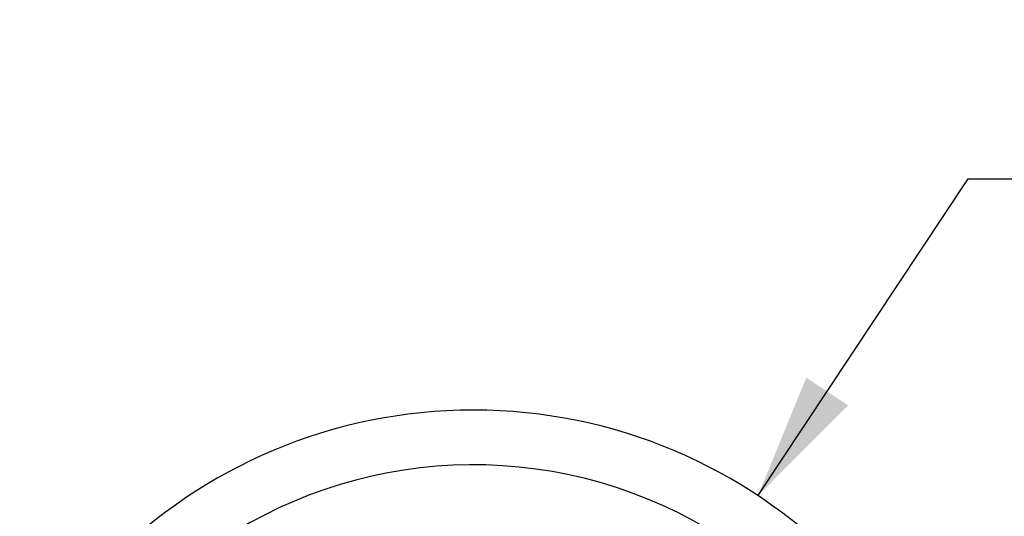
# Model space of a CAD drawing. Header units: inches. Extents: x 0 to 33, y 0 to 25.5.
# Tile 5 of 19: x 2.9 to 6.4, y 15.2 to 16.9. Entities that reach past the tile are written whole.
import ezdxf

# ---------------------------------------------------------------- set-up
doc = ezdxf.new("R2010")
doc.units = ezdxf.units.IN
doc.header["$LTSCALE"] = 3
doc.header["$MEASUREMENT"] = 0
doc.linetypes.add('SLD-Solid', pattern=[0])
doc.layers.add('DIMENSIONS', color=140, linetype='SLD-Solid', lineweight=25)
doc.styles.add('SLDTEXTSTYLE0', font='GOTHIC.TTF', dxfattribs={"width": 0.913})
doc.dimstyles.new('SLDDIMSTYLE0', dxfattribs={"dimtxt": 0.375, "dimasz": 0.45, "dimexe": 0, "dimexo": 0.0625, "dimgap": 0.09375, "dimtad": 0, "dimtih": 1, "dimtoh": 1, "dimrnd": 1e-09, "dimzin": 4, "dimdsep": 46, "dimtxsty": 'SLDTEXTSTYLE0', "dimsah": 1, "dimcen": 0, "dimadec": 0, "dimazin": 1, "dimtfac": 1, "dimtofl": 0, "dimtmove": 0, "dimatfit": 3, "dimfxl": 0, "dimfrac": 2, "dimtolj": 1, "dimtzin": 12, "dimarcsym": 0})

# ---------------------------------------------------------------- blocks, each defined once
blk = doc.blocks.new('_D')
at = {"layer": 'DIMENSIONS'}
for p, q in [((5.5576, 15.2263), (6.313, 16.3658)), ((6.313, 16.3658), (7.063, 16.3658)), ((7.3457, 16.3658), (7.2315, 16.3658)), ((7.2315, 16.3658), (7.2315, 15.7705)), ((8.3155, 16.3658), (8.4298, 16.3658)), ((8.4298, 16.3658), (8.4298, 15.7705)), ((7.2315, 15.7705), (7.3457, 15.7705)), ((8.4298, 15.7705), (8.3155, 15.7705))]:
    blk.add_line(p, q, dxfattribs=at)
blk.add_solid([(5.5576, 15.2263), (5.8813, 15.5516), (5.7312, 15.6511)], dxfattribs=at)
at = {"layer": 'DIMENSIONS', "char_height": 0.375, "attachment_point": 1, "style": 'SLDTEXTSTYLE0'}
for s, insert in [('%%c', (7.063, 16.921)), ('3.70', (7.6285, 16.921)), ('94.0', (7.3457, 16.2495))]:
    blk.add_mtext(s, dxfattribs=dict(at, insert=insert))

msp = doc.modelspace()

# ---------------------------------------------------------------- linework, layer by layer
for radius, start, end in [(1.8504, 0, 180), (1.6535, 14.5553, 145.6701)]:
    msp.add_arc((4.5353, 13.684), radius, start, end)

# ---------------------------------------------------------------- dimensions: what is measured, and where the dimension line sits
at = {"layer": 'DIMENSIONS'}
dim = msp.add_diameter_dim_2p(p1=(3.5129, 12.1416), p2=(5.5576, 15.2263), dimstyle='SLDDIMSTYLE0', dxfattribs=at)
dim.commit()
dim.dimension.update_dxf_attribs({"geometry": '_D', "text_midpoint": (7.8306, 16.3658), "dimtype": 163})

doc.saveas('drawing.dxf')
